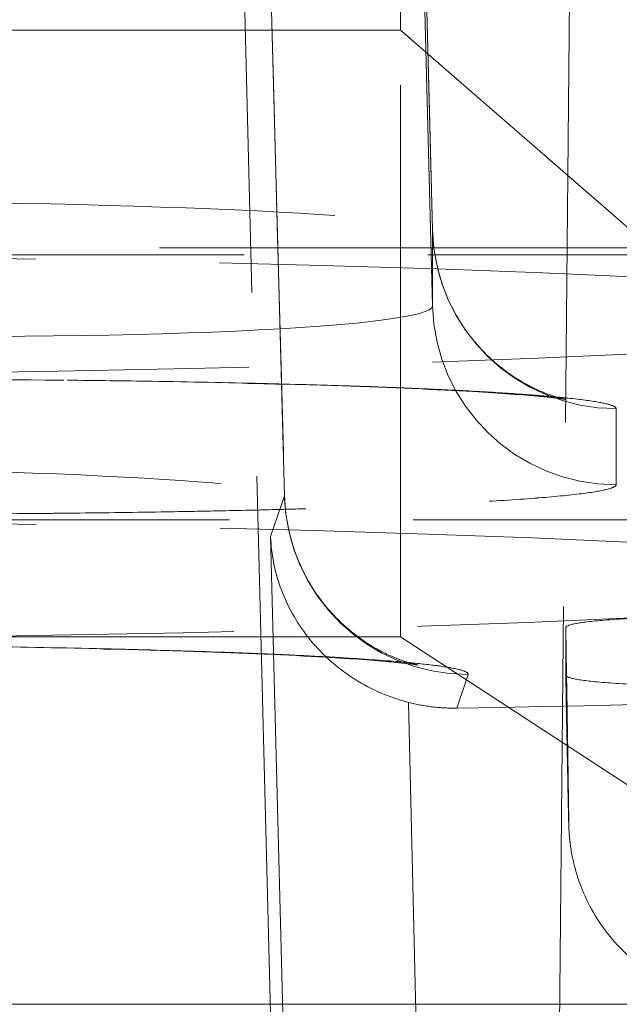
# Model space of a CAD drawing. Header units: millimetres. Extents: x -8.5 to 8.5, y 0 to 12.5.
# Tile 24 of 26: x 1.5 to 3.1, y 4.5 to 7.1. Entities that reach past the tile are written whole.
import ezdxf

# ---------------------------------------------------------------- set-up
doc = ezdxf.new("R2010")
doc.units = ezdxf.units.MM
doc.header["$LTSCALE"] = 10
doc.linetypes.add('ALLCAD_Strich', pattern=[0.2, 0.15, -0.05])
doc.layers.add('BESCH_KONT_verb_schn_grun_2d', color=10, linetype='Continuous')

msp = doc.modelspace()

# ---------------------------------------------------------------- linework, layer by layer
at = {"layer": 'BESCH_KONT_verb_schn_grun_2d', "linetype": 'ALLCAD_Strich', "lineweight": 0}
for p, q in [((2.637239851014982, 6.359808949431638), (2.497313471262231, 11.70999999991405)), ((2.637239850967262, 6.566835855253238), (2.502394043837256, 11.7099999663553)), ((2.197445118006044, 4.396911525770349), (2.015178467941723, 11.45999999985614)), ((2.234303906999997, 5.843392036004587), (2.084822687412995, 11.45999999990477)), ((2.978989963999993, 4.042547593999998), (3.041344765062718, 10.30000000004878)), ((2.549999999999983, 7.11000000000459), (2.549999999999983, 7.660000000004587)), ((2.549999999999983, 7.11000000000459), (-2.550000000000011, 7.11000000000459)), ((4.08499999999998, 5.77740000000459), (2.550000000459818, 7.110000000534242)), ((2.549999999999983, 5.460000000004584), (2.549999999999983, 7.11000000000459)), ((2.549999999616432, 7.109999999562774), (4.08499999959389, 5.777399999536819)), ((2.637239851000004, 6.566835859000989), (2.637239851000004, 6.359808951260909)), ((-4.10595606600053, 6.517864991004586), (4.105956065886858, 6.517864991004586)), ((4.125, 6.499000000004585), (0.05775934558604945, 6.499000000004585)), ((3.137068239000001, 5.873296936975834), (3.137068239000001, 6.080323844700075)), ((2.234303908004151, 5.843392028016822), (2.196569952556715, 5.732300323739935)), ((4.08499999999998, 5.77740000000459), (0.05919712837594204, 5.77740000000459)), ((2.196569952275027, 5.732300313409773), (2.23123500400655, 4.396911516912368)), ((3, 5.484295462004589), (3, 5.35583682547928)), ((2.549999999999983, 5.460000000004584), (-2.550000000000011, 5.460000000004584)), ((4.079999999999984, 4.460000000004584), (2.549999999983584, 5.459999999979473)), ((2.550000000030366, 5.460000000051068), (4.079999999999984, 4.460000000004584)), ((2.703077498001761, 5.265609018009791), (2.734079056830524, 5.356880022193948)), ((2.604648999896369, 3.928087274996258), (2.572011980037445, 5.281287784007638))]:
    msp.add_line(p, q, dxfattribs=at)
at = {"layer": 'BESCH_KONT_verb_schn_grun_2d', "linetype": 'Continuous', "lineweight": 0}
msp.add_line((-3.149999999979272, 4.460000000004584), (5.931897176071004, 4.460000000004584), dxfattribs=at)
at = {"layer": 'BESCH_KONT_verb_schn_grun_2d', "linetype": 'ALLCAD_Strich', "lineweight": 0, "extrusion": (0, 0, -1)}
for centre, major_axis, ratio, start_param, end_param in [((1.136315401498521, 6.579944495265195), (1.500924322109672, -0.01313833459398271), 0.04277608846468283, -1.748115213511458, -0.001504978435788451), ((0, 6.334000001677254), (4.125, -8.761235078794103e-15), 0.03999999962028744, -2.220446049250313e-16, 4.698386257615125), ((0, 6.334000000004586), (-4.125, 0), 0.03999999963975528, -4.698386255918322, -3.141592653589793), ((0.7334695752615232, 5.857589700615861), (1.500970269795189, -0.01334584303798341), 0.04344246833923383, -1.685161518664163, 0.01308147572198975), ((0, 5.614000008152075), (4.085000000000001, -2.211756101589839e-14), 0.03999999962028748, -2.220446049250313e-16, 4.697897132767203), ((0, 5.614000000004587), (-4.085, 0), 0.03999999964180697, -4.6978971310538, -3.141592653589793), ((2.025897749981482, 5.340979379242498), (2.000281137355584, -7.840013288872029e-05), 0.04003038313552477, 0.2139162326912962, 1.225427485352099)]:
    msp.add_ellipse(centre, major_axis=major_axis, ratio=ratio, start_param=start_param, end_param=end_param, dxfattribs=at)
at = {"layer": 'BESCH_KONT_verb_schn_grun_2d', "linetype": 'ALLCAD_Strich', "lineweight": 0}
for centre, major_axis, ratio, start_param, end_param in [((3.137068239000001, 6.579924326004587), (-0.4999999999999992, -3.932965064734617e-14), 0.9992009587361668, 0.02620087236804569, 1.57079632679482), ((3.137068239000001, 6.372897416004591), (-0.5000000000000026, -1.077263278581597e-14), 0.9992009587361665, 0.02620086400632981, 1.570796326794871), ((2.734079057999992, 5.856480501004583), (-0.4734346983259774, 0.1608091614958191), 0.9991088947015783, 0.3539105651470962, 1.897963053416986)]:
    msp.add_ellipse(centre, major_axis=major_axis, ratio=ratio, start_param=start_param, end_param=end_param, dxfattribs=at)
at = {"layer": 'BESCH_KONT_verb_schn_grun_2d', "linetype": 'ALLCAD_Strich', "lineweight": 0, "extrusion": (0, 0, -0.9999999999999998)}
msp.add_ellipse((1.136411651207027, 6.373045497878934), major_axis=(1.500827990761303, -0.01335084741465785), ratio=0.06381072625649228, start_param=-0.001193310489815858, end_param=1.742143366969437, dxfattribs=at)
at = {"layer": 'BESCH_KONT_verb_schn_grun_2d', "linetype": 'ALLCAD_Strich', "lineweight": 0}
for points in [[(2.5023948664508, 11.70999993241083), (2.547342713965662, 9.995612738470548), (2.592290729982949, 8.281246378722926), (2.637238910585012, 6.56690313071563)], [(2.084983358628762, 11.45999999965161), (2.134791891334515, 9.588093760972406), (2.184610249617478, 7.716207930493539), (2.234439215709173, 5.844345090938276)]]:
    msp.add_open_spline(points, degree=3, dxfattribs=at)
for points, knots in [([(2.637238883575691, 6.56690280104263), (2.638663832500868, 6.512554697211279), (2.649284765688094, 6.457757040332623), (2.686619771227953, 6.357261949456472), (2.713504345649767, 6.310127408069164), (2.778151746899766, 6.229593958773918), (2.817022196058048, 6.194797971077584), (2.871680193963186, 6.158300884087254), (2.887612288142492, 6.149061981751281), (2.925059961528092, 6.129820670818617), (2.945572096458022, 6.121689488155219), (2.972670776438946, 6.112330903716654), (2.981653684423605, 6.109818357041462), (2.995423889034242, 6.106230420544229), (2.99919840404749, 6.10550003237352), (3.00084792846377, 6.105175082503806), (3.001015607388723, 6.105144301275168), (3.001015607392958, 6.105144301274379), (2.997447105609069, 6.105772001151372), (2.979486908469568, 6.108307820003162), (2.957678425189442, 6.11087991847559), (2.884537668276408, 6.117724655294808), (2.822237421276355, 6.122271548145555), (2.649407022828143, 6.132161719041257), (2.52732841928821, 6.137456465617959), (2.237749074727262, 6.146968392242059), (2.062982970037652, 6.151123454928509), (1.687957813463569, 6.157188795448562), (1.482352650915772, 6.159094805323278), (1.114054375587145, 6.16014467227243), (0.9484827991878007, 6.159795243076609), (0.7878257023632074, 6.158649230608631)], [0, 0, 0, 0, 0.165195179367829, 0.165195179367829, 0.3269657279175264, 0.3269657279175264, 0.4857710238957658, 0.4857710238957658, 0.5505897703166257, 0.5505897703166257, 0.6484249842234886, 0.6484249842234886, 0.7270478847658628, 0.7270478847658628, 0.8223099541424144, 0.8223099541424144, 0.8483860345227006, 0.8483860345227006, 0.969485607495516, 0.969485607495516, 1.217951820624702, 1.217951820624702, 1.620995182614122, 1.620995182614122, 2.157676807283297, 2.157676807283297, 2.755545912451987, 2.755545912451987, 3.373552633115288, 3.373552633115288, 3.863304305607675, 3.863304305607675, 3.863304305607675, 3.863304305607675]), ([(3.137068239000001, 6.080323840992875), (3.137068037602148, 6.082854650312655), (3.134060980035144, 6.085428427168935), (3.127748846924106, 6.088032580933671), (3.119892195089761, 6.091273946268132), (3.106914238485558, 6.094562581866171), (3.088302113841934, 6.097868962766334), (3.067872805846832, 6.101498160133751), (3.040652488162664, 6.105148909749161), (3.006101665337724, 6.108774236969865), (2.994201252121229, 6.110022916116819), (2.981431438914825, 6.111268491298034), (2.967777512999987, 6.112508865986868), (2.939781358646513, 6.115052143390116), (2.908066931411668, 6.117573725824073), (2.872521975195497, 6.12005362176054), (2.832887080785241, 6.122818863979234), (2.788487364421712, 6.125532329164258), (2.73928786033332, 6.128164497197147), (2.721823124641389, 6.129098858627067), (2.703754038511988, 6.130022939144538), (2.685080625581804, 6.130935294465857), (2.653863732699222, 6.132460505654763), (2.620957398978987, 6.133952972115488), (2.586385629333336, 6.135406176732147), (2.558759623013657, 6.136567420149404), (2.530070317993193, 6.137703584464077), (2.500334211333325, 6.13881112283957), (2.485466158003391, 6.139364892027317), (2.470336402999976, 6.139911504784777), (2.454947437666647, 6.14045049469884), (2.447252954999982, 6.140719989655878), (2.439493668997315, 6.140987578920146), (2.431669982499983, 6.141253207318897), (2.423846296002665, 6.141518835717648), (2.414972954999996, 6.141814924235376), (2.408006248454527, 6.142044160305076), (2.333764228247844, 6.144487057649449), (2.255105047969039, 6.146715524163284), (2.172847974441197, 6.148706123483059), (2.077714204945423, 6.151008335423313), (1.977767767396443, 6.152992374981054), (1.874406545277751, 6.154631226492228), (1.798774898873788, 6.1558304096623), (1.721315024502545, 6.156844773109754), (1.642608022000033, 6.157667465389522), (1.619309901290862, 6.15791099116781), (1.595902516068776, 6.15813772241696), (1.572400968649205, 6.158347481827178), (1.478236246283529, 6.159187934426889), (1.382559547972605, 6.159755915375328), (1.286368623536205, 6.1600460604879), (1.202120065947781, 6.160300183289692), (1.117477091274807, 6.16034117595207), (1.033115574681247, 6.160169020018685), (0.9636408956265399, 6.160027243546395), (0.8943571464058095, 6.15974090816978), (0.8256340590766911, 6.159311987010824), (0.8118184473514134, 6.159225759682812), (0.7980254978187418, 6.159133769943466), (0.7842583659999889, 6.15903603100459)], [0, 0, 0, 0, 0.06125238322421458, 0.06125238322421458, 0.06125238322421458, 0.1374926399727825, 0.1374926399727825, 0.1374926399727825, 0.221176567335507, 0.221176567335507, 0.221176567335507, 0.25, 0.25, 0.25, 0.3090998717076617, 0.3090998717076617, 0.3090998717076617, 0.375, 0.375, 0.375, 0.3983930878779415, 0.3983930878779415, 0.3983930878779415, 0.4375, 0.4375, 0.4375, 0.46875, 0.46875, 0.46875, 0.484375, 0.484375, 0.484375, 0.4921875, 0.4921875, 0.4921875, 0.5, 0.5, 0.5, 0.5832553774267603, 0.5832553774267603, 0.5832553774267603, 0.6795437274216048, 0.6795437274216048, 0.6795437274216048, 0.75, 0.75, 0.75, 0.7708558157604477, 0.7708558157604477, 0.7708558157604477, 0.8544197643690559, 0.8544197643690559, 0.8544197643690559, 0.9276090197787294, 0.9276090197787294, 0.9276090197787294, 0.9878829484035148, 0.9878829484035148, 0.9878829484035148, 1, 1, 1, 1]), ([(0.7929473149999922, 5.794522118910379), (0.8675711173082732, 5.793995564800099), (0.9428820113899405, 5.793639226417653), (1.018395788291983, 5.793454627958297), (1.106869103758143, 5.793238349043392), (1.195620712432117, 5.793257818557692), (1.283862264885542, 5.793512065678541), (1.384701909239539, 5.793802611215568), (1.484875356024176, 5.794399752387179), (1.583230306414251, 5.795294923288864), (1.603466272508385, 5.795479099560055), (1.623625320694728, 5.795675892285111), (1.643697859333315, 5.795885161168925), (1.730770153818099, 5.796792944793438), (1.816213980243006, 5.797935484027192), (1.899251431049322, 5.799301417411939), (1.947758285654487, 5.80009933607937), (1.995444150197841, 5.800973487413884), (2.042167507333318, 5.80192054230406), (2.100096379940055, 5.803094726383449), (2.156545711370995, 5.804380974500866), (2.211246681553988, 5.805772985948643), (2.216369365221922, 5.805903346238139), (2.221476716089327, 5.806034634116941), (2.226568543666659, 5.806166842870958), (2.256300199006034, 5.806938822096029), (2.285502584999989, 5.807742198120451), (2.314137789, 5.808575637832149), (2.328455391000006, 5.808992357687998), (2.342631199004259, 5.809416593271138), (2.356660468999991, 5.8098481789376), (2.370689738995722, 5.810279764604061), (2.386031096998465, 5.810766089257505), (2.398303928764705, 5.81116481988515), (2.432079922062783, 5.81226216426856), (2.465463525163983, 5.813419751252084), (2.498292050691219, 5.81463911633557), (2.584218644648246, 5.817830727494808), (2.666395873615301, 5.821447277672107), (2.741656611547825, 5.825492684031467), (2.804808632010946, 5.828887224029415), (2.863073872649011, 5.832583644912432), (2.914406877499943, 5.836563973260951), (2.918608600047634, 5.836889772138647), (2.922763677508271, 5.83721746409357), (2.926870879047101, 5.837547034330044), (2.974667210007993, 5.841382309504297), (3.016000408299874, 5.845473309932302), (3.049045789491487, 5.84978448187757), (3.077021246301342, 5.853434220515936), (3.099049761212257, 5.857241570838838), (3.114064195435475, 5.861173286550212), (3.126070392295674, 5.864317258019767), (3.133588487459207, 5.867540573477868), (3.136115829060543, 5.870821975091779), (3.136748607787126, 5.871643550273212), (3.137068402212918, 5.872468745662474), (3.137068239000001, 5.873297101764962)], [0, 0, 0, 0, 0.06603319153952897, 0.06603319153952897, 0.06603319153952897, 0.1433988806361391, 0.1433988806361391, 0.1433988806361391, 0.2318099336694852, 0.2318099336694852, 0.2318099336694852, 0.25, 0.25, 0.25, 0.3289063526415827, 0.3289063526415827, 0.3289063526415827, 0.375, 0.375, 0.375, 0.4321481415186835, 0.4321481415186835, 0.4321481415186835, 0.4375, 0.4375, 0.4375, 0.46875, 0.46875, 0.46875, 0.484375, 0.484375, 0.484375, 0.5, 0.5, 0.5, 0.5430014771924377, 0.5430014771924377, 0.5430014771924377, 0.6555551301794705, 0.6555551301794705, 0.6555551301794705, 0.75, 0.75, 0.75, 0.757730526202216, 0.757730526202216, 0.757730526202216, 0.847692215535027, 0.847692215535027, 0.847692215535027, 0.92385170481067, 0.92385170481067, 0.92385170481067, 0.9847521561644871, 0.9847521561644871, 0.9847521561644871, 1, 1, 1, 1]), ([(2.234439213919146, 5.8443448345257), (2.235885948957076, 5.789997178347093), (2.246528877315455, 5.735203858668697), (2.28390344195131, 5.634725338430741), (2.310806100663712, 5.587602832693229), (2.375478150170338, 5.50710288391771), (2.414356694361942, 5.472327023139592), (2.468992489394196, 5.435870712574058), (2.484907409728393, 5.426647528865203), (2.522296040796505, 5.4074458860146), (2.542753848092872, 5.399335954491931), (2.569887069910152, 5.389964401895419), (2.578906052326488, 5.387443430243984), (2.592660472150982, 5.383862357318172), (2.59641338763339, 5.383136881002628), (2.598038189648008, 5.38281687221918), (2.598201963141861, 5.382786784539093), (2.59820196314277, 5.382786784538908), (2.594647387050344, 5.38341270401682), (2.576704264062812, 5.385947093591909), (2.554729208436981, 5.388537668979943), (2.48143770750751, 5.395389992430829), (2.419163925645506, 5.399930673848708), (2.246365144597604, 5.40981655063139), (2.124192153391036, 5.415112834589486), (1.834539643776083, 5.424622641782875), (1.659815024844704, 5.428775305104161), (1.284789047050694, 5.434838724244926), (1.079132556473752, 5.436743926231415), (0.752147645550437, 5.437674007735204), (0.6293321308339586, 5.437569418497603), (0.5083490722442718, 5.437017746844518)], [0, 0, 0, 0, 0.1651939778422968, 0.1651939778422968, 0.3269606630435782, 0.3269606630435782, 0.485748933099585, 0.485748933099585, 0.5505162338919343, 0.5505162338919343, 0.6482310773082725, 0.6482310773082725, 0.7270383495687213, 0.7270383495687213, 0.8221830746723, 0.8221830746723, 0.8479386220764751, 0.8479386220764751, 0.969117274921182, 0.969117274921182, 1.218601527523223, 1.218601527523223, 1.621161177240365, 1.621161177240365, 2.158061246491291, 2.158061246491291, 2.755752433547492, 2.755752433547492, 3.373885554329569, 3.373885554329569, 3.739239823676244, 3.739239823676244, 3.739239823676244, 3.739239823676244]), ([(2.196569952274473, 5.732300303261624), (2.196604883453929, 5.731452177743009), (2.196642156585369, 5.73060399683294), (2.19878506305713, 5.684717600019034), (2.207484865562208, 5.639669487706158), (2.238559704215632, 5.551637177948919), (2.26131546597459, 5.508262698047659), (2.324239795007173, 5.424188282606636), (2.366065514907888, 5.383514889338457), (2.462188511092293, 5.320250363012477), (2.514161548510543, 5.296242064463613), (2.572011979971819, 5.281287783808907)], [-0.000364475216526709, -0.000364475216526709, -0.000364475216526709, -0.000364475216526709, 0, 0, 0.01935761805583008, 0.01935761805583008, 0.03903355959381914, 0.03903355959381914, 0.06032199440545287, 0.06032199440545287, 0.07903346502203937, 0.07903346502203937, 0.07903346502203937, 0.07903346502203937]), ([(3.493758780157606, 5.516223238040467), (3.449381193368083, 5.516223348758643), (3.405937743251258, 5.515880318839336), (3.317303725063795, 5.514488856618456), (3.274472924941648, 5.513374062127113), (3.184171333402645, 5.51011451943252), (3.137124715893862, 5.507584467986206), (3.063080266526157, 5.501441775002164), (3.03879647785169, 5.498201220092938), (3.006819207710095, 5.491443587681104), (3.00000028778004, 5.487851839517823), (2.999999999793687, 5.484295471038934)], [1.706876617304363e-09, 1.706876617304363e-09, 1.706876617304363e-09, 1.706876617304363e-09, 0.01331327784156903, 0.01331327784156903, 0.02854541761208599, 0.02854541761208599, 0.0497010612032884, 0.0497010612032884, 0.06973213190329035, 0.06973213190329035, 0.09111420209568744, 0.09111420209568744, 0.09111420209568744, 0.09111420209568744]), ([(2.999999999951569, 5.484295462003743), (3.000830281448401, 5.433769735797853), (3.001602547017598, 5.386480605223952), (3.002313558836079, 5.342625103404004), (3.003796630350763, 5.251148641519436), (3.005013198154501, 5.174611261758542), (3.005941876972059, 5.114355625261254), (3.006926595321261, 5.050463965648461), (3.007587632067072, 5.004878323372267), (3.00791205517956, 4.978488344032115), (3.008242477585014, 4.951610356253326), (3.008223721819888, 4.944644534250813), (3.007856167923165, 4.957730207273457), (3.00749527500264, 4.970578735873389), (3.006798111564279, 5.002758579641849), (3.005778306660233, 5.053638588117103), (3.004816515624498, 5.101624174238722), (3.003567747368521, 5.16624284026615), (3.002053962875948, 5.246355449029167), (3.001415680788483, 5.280134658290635), (3.000730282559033, 5.316668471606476), (3.000000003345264, 5.355836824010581)], [0, 0, 0, 0, 0.07856971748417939, 0.07856971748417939, 0.07856971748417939, 0.2424551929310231, 0.2424551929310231, 0.2424551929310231, 0.416230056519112, 0.416230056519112, 0.416230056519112, 0.5932183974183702, 0.5932183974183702, 0.5932183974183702, 0.7669992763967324, 0.7669992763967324, 0.7669992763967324, 0.9308942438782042, 0.9308942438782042, 0.9308942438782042, 1, 1, 1, 1]), ([(2.734079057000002, 5.356880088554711), (2.734190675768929, 5.357208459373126), (2.734251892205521, 5.357537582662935), (2.734261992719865, 5.357867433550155), (2.734362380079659, 5.361145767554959), (2.729415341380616, 5.364496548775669), (2.718784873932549, 5.367891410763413), (2.706597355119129, 5.371783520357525), (2.686936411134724, 5.375733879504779), (2.65898476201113, 5.379689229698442), (2.638683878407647, 5.382561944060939), (2.614008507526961, 5.385437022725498), (2.58473343, 5.388290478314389), (2.570673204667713, 5.389660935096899), (2.555552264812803, 5.39102634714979), (2.539347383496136, 5.392383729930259), (2.493154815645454, 5.396252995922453), (2.438143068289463, 5.400058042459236), (2.374089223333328, 5.403725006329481), (2.367037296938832, 5.404128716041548), (2.359875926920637, 5.404530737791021), (2.352604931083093, 5.404930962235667), (2.315269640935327, 5.406986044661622), (2.275041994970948, 5.40899384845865), (2.231954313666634, 5.410940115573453), (2.20621484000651, 5.412102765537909), (2.179455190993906, 5.413243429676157), (2.151686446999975, 5.414358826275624), (2.137802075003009, 5.414916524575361), (2.123665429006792, 5.415467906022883), (2.109278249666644, 5.416012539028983), (2.102084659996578, 5.416284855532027), (2.094828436, 5.416555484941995), (2.087509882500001, 5.416824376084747), (2.080191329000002, 5.417093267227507), (2.07192037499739, 5.417392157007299), (2.065367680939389, 5.417625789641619), (1.983183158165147, 5.420556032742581), (1.894927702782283, 5.423214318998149), (1.801807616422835, 5.425564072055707), (1.697718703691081, 5.428190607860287), (1.58755139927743, 5.430431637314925), (1.47319385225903, 5.43224985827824), (1.428832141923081, 5.432955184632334), (1.383839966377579, 5.433596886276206), (1.338334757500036, 5.434173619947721), (1.274384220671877, 5.434984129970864), (1.209420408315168, 5.43566632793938), (1.143770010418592, 5.436216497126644), (1.043819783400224, 5.437054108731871), (0.9422778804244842, 5.437585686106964), (0.8403323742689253, 5.437805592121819), (0.7552592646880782, 5.437989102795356), (0.6699051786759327, 5.437955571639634), (0.5849540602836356, 5.437706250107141), (0.5586128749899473, 5.437628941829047), (0.5323104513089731, 5.437530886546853), (0.5060683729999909, 5.437412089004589)], [0, 0, 0, 0, 0.008167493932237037, 0.008167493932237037, 0.008167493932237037, 0.08934287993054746, 0.08934287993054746, 0.08934287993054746, 0.1824080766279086, 0.1824080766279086, 0.1824080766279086, 0.25, 0.25, 0.25, 0.2824630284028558, 0.2824630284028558, 0.2824630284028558, 0.375, 0.375, 0.375, 0.3851877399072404, 0.3851877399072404, 0.3851877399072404, 0.4375, 0.4375, 0.4375, 0.46875, 0.46875, 0.46875, 0.484375, 0.484375, 0.484375, 0.4921875, 0.4921875, 0.4921875, 0.5, 0.5, 0.5, 0.597985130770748, 0.597985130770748, 0.597985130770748, 0.7075121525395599, 0.7075121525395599, 0.7075121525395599, 0.75, 0.75, 0.75, 0.8097101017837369, 0.8097101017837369, 0.8097101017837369, 0.9006164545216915, 0.9006164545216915, 0.9006164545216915, 0.9764774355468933, 0.9764774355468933, 0.9764774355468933, 1, 1, 1, 1]), ([(3.000000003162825, 5.35583683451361), (2.999994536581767, 5.352282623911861), (3.006798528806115, 5.348693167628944), (3.038718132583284, 5.341938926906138), (3.062961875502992, 5.338699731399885), (3.136935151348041, 5.332554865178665), (3.183976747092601, 5.330022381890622), (3.274298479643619, 5.32675863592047), (3.317159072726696, 5.325641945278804), (3.405861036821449, 5.324248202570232), (3.449336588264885, 5.3239045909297), (3.493748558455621, 5.323904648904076)], [9.999996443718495e-07, 9.999996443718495e-07, 9.999996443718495e-07, 9.999996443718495e-07, 0.02667887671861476, 0.02667887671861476, 0.05167424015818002, 0.05167424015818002, 0.07810247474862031, 0.07810247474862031, 0.09713997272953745, 0.09713997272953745, 0.1137760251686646, 0.1137760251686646, 0.1137760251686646, 0.1137760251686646]), ([(3.507355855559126, 4.460012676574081), (3.453329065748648, 4.46008540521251), (3.398618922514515, 4.469147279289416), (3.29719179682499, 4.503542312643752), (3.249087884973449, 4.529005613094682), (3.164351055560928, 4.592988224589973), (3.126670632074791, 4.632313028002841), (3.066352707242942, 4.719715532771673), (3.042952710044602, 4.768923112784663), (3.02086897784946, 4.844507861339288), (3.015498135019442, 4.870466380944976), (3.01158859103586, 4.900150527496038), (3.010983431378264, 4.905448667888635), (3.010174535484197, 4.913523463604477), (3.009901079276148, 4.916579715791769), (3.009373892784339, 4.923002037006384), (3.009160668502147, 4.926090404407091), (3.008840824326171, 4.931107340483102), (3.008733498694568, 4.933064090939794), (3.008508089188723, 4.937401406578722), (3.008431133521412, 4.939208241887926), (3.008218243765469, 4.94437664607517), (3.008155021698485, 4.946454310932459), (3.007890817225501, 4.955006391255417), (3.007742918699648, 4.96112425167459), (3.006940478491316, 4.99562847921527), (3.006016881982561, 5.040716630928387), (3.0034910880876, 5.170091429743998), (3.001892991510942, 5.254270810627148), (3.000000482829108, 5.355780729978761)], [0, 0, 0, 0, 0.1620819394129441, 0.1620819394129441, 0.3213045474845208, 0.3213045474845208, 0.4806279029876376, 0.4806279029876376, 0.6399201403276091, 0.6399201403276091, 0.7172899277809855, 0.7172899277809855, 0.7343866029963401, 0.7343866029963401, 0.7458688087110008, 0.7458688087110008, 0.7616978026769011, 0.7616978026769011, 0.7782965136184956, 0.7782965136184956, 0.8064397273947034, 0.8064397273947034, 0.8741031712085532, 0.8741031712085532, 1.076886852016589, 1.076886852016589, 1.688071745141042, 1.688071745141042, 2.294515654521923, 2.294515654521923, 2.294515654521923, 2.294515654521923]), ([(2.572011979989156, 5.281287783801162), (2.593660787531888, 5.275691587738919), (2.615521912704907, 5.27161139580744), (2.659372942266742, 5.266409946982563), (2.681293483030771, 5.265296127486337), (2.703077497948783, 5.265609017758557)], [-0.01389135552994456, -0.01389135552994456, -0.01389135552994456, -0.01389135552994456, -0.006945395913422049, -0.006945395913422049, -9.999995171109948e-07, -9.999995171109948e-07, -9.999995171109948e-07, -9.999995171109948e-07])]:
    msp.add_open_spline(points, degree=3, knots=knots, dxfattribs=at)

doc.saveas('drawing.dxf')
